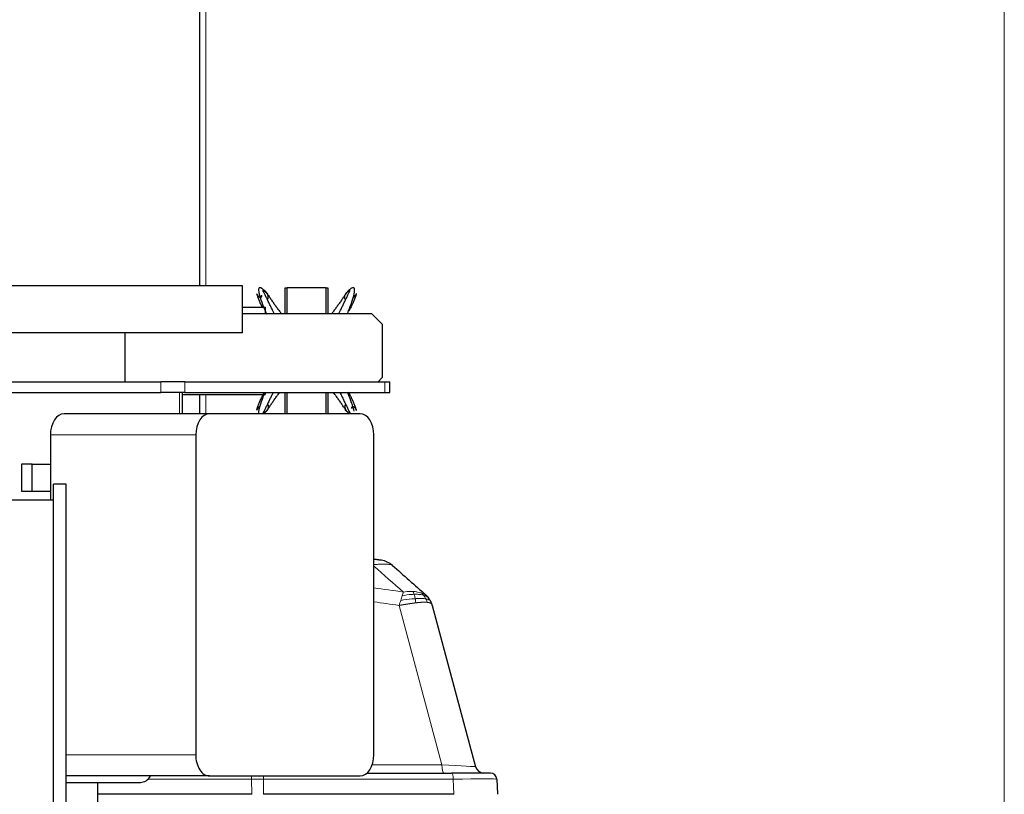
# Model space of a CAD drawing. Header units: inches. Extents: x 0 to 29700, y -16 to 21000.
# Tile 168 of 213: x 15084 to 15545, y 17068 to 17432. Entities that reach past the tile are written whole.
import ezdxf

# ---------------------------------------------------------------- set-up
doc = ezdxf.new("R2010")
doc.units = ezdxf.units.IN
doc.layers.add('1', color=7, linetype='Continuous', true_color=0xffffff)
doc.layers.add('254', color=7, linetype='Continuous', true_color=0xffffff)
doc.styles.add('latin_extended', font='simplex.shx')
doc.dimstyles.get("Standard").update_dxf_attribs({"dimtxt": 0.18, "dimasz": 0.18, "dimexe": 0.18, "dimexo": 0.0625, "dimgap": 0.09, "dimtad": 0, "dimtih": 1, "dimtoh": 1, "dimdec": 4, "dimzin": 0, "dimdsep": 46, "dimtxsty": 'Standard', "dimcen": 0.09, "dimadec": 0, "dimazin": 0, "dimtfac": 1, "dimtdec": 4, "dimtofl": 0, "dimtmove": 0, "dimatfit": 3, "dimfxl": 1, "dimtolj": 1, "dimtzin": 0, "dimarcsym": 0})

# ---------------------------------------------------------------- blocks, each defined once
blk = doc.blocks.new('_U5')
at = {"layer": '254', "color": 3, "linetype": 'Continuous', "lineweight": 13, "transparency": 16777216}
for p, q in [((13481.74, 16609.7), (13481.74, 18033.31)), ((16131.45, 16338.9), (16131.45, 18033.31)), ((13656.74, 17983.31), (15956.45, 17983.31))]:
    blk.add_line(p, q, dxfattribs=at)
at = {"layer": '254', "color": 3, "transparency": 16777216}
for points in [[(13656.74, 18012.48), (13656.74, 17954.15), (13481.74, 17983.31)], [(15956.45, 17954.15), (15956.45, 18012.48), (16131.45, 17983.31)]]:
    blk.add_solid(points, dxfattribs=at)
at = {"layer": 'Defpoints', "color": 0, "transparency": 16777216}
for p in [(16131.45, 17983.31), (13481.74, 16559.7), (16131.45, 16288.9)]:
    blk.add_point(p, dxfattribs=at)
at = {"layer": '254', "color": 2, "lineweight": 13, "transparency": 16777216, "insert": (14498.26, 18245.81), "char_height": 175, "attachment_point": 1, "style": 'latin_extended'}
blk.add_mtext('\\A1;2650', dxfattribs=at)
blk = doc.blocks.new('_U9')
at = {"layer": '254', "color": 3, "linetype": 'Continuous', "lineweight": 13, "transparency": 16777216}
for p, q in [((15408.25, 17603.4), (17216.25, 17603.4)), ((17166.25, 15355.9), (17166.25, 17428.4)), ((14956.25, 15180.9), (17216.25, 15180.9))]:
    blk.add_line(p, q, dxfattribs=at)
at = {"layer": '254', "color": 3, "transparency": 16777216}
for points in [[(17195.42, 17428.4), (17137.09, 17428.4), (17166.25, 17603.4)], [(17137.09, 15355.9), (17195.42, 15355.9), (17166.25, 15180.9)]]:
    blk.add_solid(points, dxfattribs=at)
at = {"layer": 'Defpoints', "color": 0, "transparency": 16777216}
for p in [(15358.25, 17603.4), (17166.25, 17603.4), (14906.25, 15180.9)]:
    blk.add_point(p, dxfattribs=at)
at = {"layer": '254', "color": 2, "lineweight": 13, "transparency": 16777216, "insert": (16903.75, 15903.78), "char_height": 175, "attachment_point": 1, "rotation": 90, "style": 'latin_extended'}
blk.add_mtext('\\A1;2422', dxfattribs=at)

msp = doc.modelspace()

# ---------------------------------------------------------------- linework, layer by layer
at = {"layer": '1', "color": 110, "linetype": 'Continuous', "lineweight": 13}
for p, q in [((15171.052, 17603.4), (15171.052, 17306.888)), ((15545.452, 16923.988), (15545.452, 17603.4)), ((15149.961, 17261.9), (15149.961, 17256.9)), ((15161.188, 17261.9), (15161.188, 17256.9)), ((15254.882, 17261.9), (15254.882, 17256.9)), ((15158.63, 17256.9), (15158.63, 17246.898)), ((15171.052, 17255.888), (15171.052, 17246.888)), ((15166.253, 17236.899), (15098.075, 17236.899)), ((15281.664, 17082.086), (15261.608, 17156.933)), ((15166.253, 17086.899), (15105.554, 17086.899)), ((15249.021, 17082.086), (15281.664, 17082.086)), ((15192.465, 17075.452), (15143.915, 17075.452)), ((15192.517, 17068.295), (15192.465, 17075.452)), ((15286.981, 17075.452), (15198.047, 17075.452)), ((15198.047, 17075.452), (15198.099, 17068.295)), ((15287.357, 17068.295), (15286.981, 17075.452))]:
    msp.add_line(p, q, dxfattribs=at)
at = {"layer": '1', "color": 2, "linetype": 'Continuous', "lineweight": 25}
for p, q in [((15168.252, 17306.895), (15168.252, 17600.6)), ((15188.252, 17306.899), (14938.252, 17306.899)), ((15188.252, 17284.899), (15188.252, 17306.899)), ((15208.252, 17305.9), (15209.212, 17305.9)), ((15208.252, 17293.898), (15208.252, 17305.9)), ((15209.212, 17293.898), (15209.212, 17306.1)), ((15209.212, 17306.1), (15227.212, 17306.1)), ((15227.212, 17306.1), (15227.212, 17293.898)), ((15227.212, 17305.9), (15228.252, 17305.9)), ((15228.252, 17305.9), (15228.252, 17293.898)), ((15188.25, 17293.898), (15248.752, 17293.898)), ((15188.251, 17296.9), (15198.752, 17296.9)), ((15198.752, 17296.9), (15198.752, 17293.898)), ((15248.752, 17293.898), (15253.752, 17288.898)), ((15253.752, 17288.898), (15253.752, 17263.902)), ((15188.252, 17284.899), (14938.252, 17284.899)), ((15133.102, 17261.9), (15133.102, 17284.899)), ((14992.488, 17261.9), (15149.961, 17261.9)), ((15161.188, 17261.9), (15149.961, 17261.9)), ((15161.188, 17261.9), (15254.882, 17261.9)), ((15253.752, 17263.902), (15251.75, 17261.9)), ((15254.882, 17261.9), (15257.221, 17261.9)), ((15257.221, 17256.9), (15257.221, 17261.9)), ((14992.488, 17256.9), (15149.961, 17256.9)), ((15161.188, 17256.9), (15149.961, 17256.9)), ((15160.033, 17255.9), (15198.752, 17255.9)), ((15160.034, 17246.898), (15160.034, 17256.9)), ((15161.188, 17256.9), (15254.882, 17256.9)), ((15168.252, 17246.893), (15168.252, 17255.893)), ((15198.752, 17256.9), (15198.752, 17255.9)), ((15208.252, 17246.899), (15208.252, 17256.9)), ((15209.212, 17246.899), (15209.212, 17256.9)), ((15227.212, 17256.9), (15227.212, 17246.899)), ((15228.252, 17256.9), (15228.252, 17246.899)), ((15254.882, 17256.9), (15257.221, 17256.9)), ((15172.681, 17246.899), (15104.503, 17246.899)), ((15243.388, 17246.899), (15172.681, 17246.899)), ((15098.075, 17236.899), (15098.075, 17206.332)), ((15166.253, 17236.899), (15166.253, 17086.899)), ((15249.816, 17086.899), (15249.816, 17236.899)), ((15089.592, 17223.249), (15084.613, 17223.249)), ((15084.613, 17223.249), (15084.613, 17210.549)), ((15089.592, 17223.249), (15098.076, 17223.249)), ((15089.592, 17210.549), (15089.592, 17223.249)), ((15084.613, 17210.549), (15089.592, 17210.549)), ((15089.592, 17210.549), (15098.076, 17210.549)), ((15105.553, 17213.832), (15099.553, 17213.832)), ((15099.553, 16468.832), (15099.553, 17213.832)), ((15105.553, 16468.832), (15105.553, 17213.832)), ((15099.553, 17206.332), (14791.553, 17206.332)), ((15277.199, 17156.943), (15297.478, 17081.26)), ((15172.681, 17076.899), (15105.554, 17076.899)), ((15172.681, 17076.899), (15243.388, 17076.899)), ((15246.663, 17078.295), (15286.257, 17078.295)), ((15304.426, 17078.295), (15286.257, 17078.295)), ((15105.554, 17073.899), (15140.289, 17073.899)), ((15120.402, 17006.899), (15120.402, 17073.899)), ((15307.422, 17075.452), (15307.797, 17068.295)), ((15192.517, 17068.295), (15120.399, 17068.295)), ((15287.357, 17068.295), (15198.099, 17068.295))]:
    msp.add_line(p, q, dxfattribs=at)
for centre, radius, start, end in [((15251.921, 17168.185), 10, 48.47557, 82.02027), ((15301.342, 17082.295), 4, 195, 270), ((15304.426, 17075.295), 3, 3, 90)]:
    msp.add_arc(centre, radius, start, end, dxfattribs=at)
for centre, major_axis, ratio, start_param, end_param in [((15104.503, 17236.899), (0, 10), 0.6427876, 0, 1.5707963), ((15172.681, 17236.899), (0, 10), 0.6427876, 0, 1.5707963), ((15243.388, 17236.899), (0, 10), 0.6427876, 4.712389, 6.2831853), ((15172.681, 17086.899), (0, 10), 0.6427876, 1.5707963, 3.1415927), ((15243.388, 17086.899), (0, 10), 0.6427876, 3.1415927, 4.712389), ((15140.289, 17081.9), (0, -8.001), 0.7660444, 0, 0.8955993)]:
    msp.add_ellipse(centre, major_axis=major_axis, ratio=ratio, start_param=start_param, end_param=end_param, dxfattribs=at)
at = {"layer": '1', "color": 110, "linetype": 'Continuous', "lineweight": 13}
for centre, major_axis, ratio, start_param, end_param in [((15276.495, 17082.295), (-20.983, 1.035), 0.00224, 3.1423129, 4.4636253), ((15282.63, 17082.295), (0, 4), 0.2419219, 1.6231562, 3.1415927), ((15192.36, 17075.295), (0, 3), 0.0348995, 4.7647489, 5.2766517), ((15197.322, 17075.295), (0, 3), 0.2419219, 4.7647489, 5.2766517), ((15286.257, 17075.295), (0, 3), 0.2419219, 4.7647489, 6.2831853), ((15191.514, 17075.295), (27.001, 0.022), 0.0057899, 1.3264408, 1.5355922), ((15280.393, 17075.295), (27.029, 0.157), 0.0045296, 0.000211, 1.3245207)]:
    msp.add_ellipse(centre, major_axis=major_axis, ratio=ratio, start_param=start_param, end_param=end_param, dxfattribs=at)
at = {"layer": '1', "color": 2, "linetype": 'Continuous', "lineweight": 25}
for points, degree, knots in [([(15196.115, 17301.463), (15195.852, 17301.772), (15195.361, 17302.359), (15194.961, 17302.91), (15194.839, 17303.161), (15194.85, 17303.234), (15194.917, 17303.06), (15194.997, 17302.782), (15195.065, 17302.496), (15195.148, 17302.165), (15195.281, 17301.689), (15195.579, 17300.807), (15196.153, 17299.475), (15196.818, 17298.081), (15197.237, 17297.222), (15197.389, 17296.913)], 3, [0, 0, 0, 0, 0.1322751, 0.2645503, 0.3306878, 0.3968254, 0.462963, 0.4960317, 0.5291005, 0.5621693, 0.5952381, 0.6613757, 0.7936508, 0.9259259, 1, 1, 1, 1]), ([(15199.266, 17303.82), (15198.811, 17304.36), (15198.114, 17305.065), (15197.154, 17305.748), (15196.436, 17306.047), (15195.87, 17305.951), (15195.652, 17305.322), (15195.767, 17304.142), (15196.637, 17300.392), (15198.198, 17296.665), (15199.503, 17293.635)], 3, [0, 0, 0, 0, 0.1052967, 0.166868, 0.2335809, 0.3053556, 0.3825968, 0.4666528, 0.5588216, 1, 1, 1, 1]), ([(15197.351, 17302.065), (15197.333, 17302.087), (15197.21, 17302.228), (15197.099, 17302.295), (15196.969, 17302.113), (15196.904, 17301.701), (15196.875, 17301.444)], 3, [0, 0, 0, 0, 0.0370006, 0.2628933, 0.4797994, 1, 1, 1, 1]), ([(15203.008, 17293.962), (15202.817, 17294.347), (15202.359, 17295.274), (15201.645, 17296.736), (15200.864, 17298.342), (15200.097, 17299.933), (15199.352, 17301.492), (15198.75, 17302.727), (15198.353, 17303.494), (15198.138, 17303.892), (15197.996, 17304.164), (15197.89, 17304.403), (15197.838, 17304.658), (15197.91, 17304.842), (15198.191, 17304.805), (15198.614, 17304.572), (15199.195, 17303.992), (15199.666, 17303.335), (15199.896, 17302.981)], 3, [0, 0, 0, 0, 0.0661406, 0.1595265, 0.2529125, 0.3462984, 0.4396844, 0.5330703, 0.5797633, 0.6031098, 0.6264562, 0.6498027, 0.6731492, 0.7198422, 0.7665351, 0.8132281, 0.9066141, 1, 1, 1, 1]), ([(15199.896, 17302.981), (15199.802, 17303.157), (15199.605, 17303.467), (15199.369, 17303.751), (15199.097, 17304.001), (15198.767, 17304.225), (15198.475, 17304.389), (15198.321, 17304.46), (15198.163, 17304.52), (15198, 17304.565), (15197.865, 17304.592)], 5, [0, 0, 0, 0, 0, 0, 0.3727401, 0.6847556, 0.6847556, 0.6847556, 0.7419062, 1, 1, 1, 1, 1, 1]), ([(15199.89, 17300.37), (15199.982, 17300.483), (15200.081, 17300.641), (15200.157, 17300.812), (15200.21, 17300.992), (15200.262, 17301.285), (15200.288, 17301.589), (15200.267, 17301.958), (15200.186, 17302.319), (15200.056, 17302.663), (15199.944, 17302.891), (15199.896, 17302.981)], 5, [0, 0, 0, 0, 0, 0, 0.2638886, 0.3364025, 0.3364025, 0.3364025, 0.5400548, 0.8151422, 1, 1, 1, 1, 1, 1]), ([(15199.896, 17302.981), (15200.229, 17302.538), (15200.878, 17301.593), (15201.857, 17300.129), (15202.849, 17298.668), (15203.871, 17297.22), (15204.942, 17295.777), (15205.788, 17294.678), (15206.273, 17294.06), (15206.37, 17293.936)], 3, [0, 0, 0, 0, 0.160016, 0.320032, 0.480048, 0.640064, 0.80008, 0.960096, 1, 1, 1, 1]), ([(15236.528, 17302.981), (15236.195, 17302.538), (15235.546, 17301.593), (15234.567, 17300.129), (15233.575, 17298.668), (15232.553, 17297.22), (15231.482, 17295.777), (15230.636, 17294.678), (15230.151, 17294.06), (15230.054, 17293.936)], 3, [0, 0, 0, 0, 0.160016, 0.320032, 0.480048, 0.640064, 0.80008, 0.960096, 1, 1, 1, 1]), ([(15233.416, 17293.962), (15233.607, 17294.347), (15234.065, 17295.274), (15234.779, 17296.736), (15235.56, 17298.342), (15236.327, 17299.933), (15237.072, 17301.492), (15237.674, 17302.727), (15238.071, 17303.494), (15238.286, 17303.892), (15238.428, 17304.164), (15238.534, 17304.403), (15238.586, 17304.658), (15238.514, 17304.842), (15238.233, 17304.805), (15237.81, 17304.572), (15237.229, 17303.992), (15236.758, 17303.335), (15236.528, 17302.981)], 3, [0, 0, 0, 0, 0.0661406, 0.1595265, 0.2529125, 0.3462984, 0.4396844, 0.5330703, 0.5797633, 0.6031098, 0.6264562, 0.6498027, 0.6731492, 0.7198422, 0.7665351, 0.8132281, 0.9066141, 1, 1, 1, 1]), ([(15236.538, 17300.365), (15236.535, 17300.368), (15236.533, 17300.371), (15236.531, 17300.374), (15236.439, 17300.488), (15236.34, 17300.648), (15236.266, 17300.817), (15236.214, 17300.994), (15236.162, 17301.285), (15236.143, 17301.508), (15236.146, 17301.692), (15236.164, 17301.875), (15236.211, 17302.135), (15236.272, 17302.382), (15236.33, 17302.556), (15236.399, 17302.726), (15236.48, 17302.891), (15236.528, 17302.981)], 5, [0, 0, 0, 0, 0, 0, 0.0068692, 0.0068692, 0.0068692, 0.2655639, 0.3379128, 0.3379128, 0.3379128, 0.5411016, 0.6689564, 0.6689564, 0.6689564, 0.8155629, 1, 1, 1, 1, 1, 1]), ([(15236.528, 17302.981), (15236.622, 17303.157), (15236.819, 17303.467), (15237.055, 17303.751), (15237.327, 17304.001), (15237.657, 17304.225), (15237.891, 17304.356), (15237.982, 17304.402), (15238.074, 17304.443), (15238.169, 17304.48), (15238.236, 17304.503)], 5, [0, 0, 0, 0, 0, 0, 0.4262858, 0.7831237, 0.7831237, 0.7831237, 0.8484841, 1, 1, 1, 1, 1, 1]), ([(15237.425, 17293.908), (15238.168, 17295.714), (15239.322, 17298.795), (15240.536, 17302.544), (15240.825, 17304.658), (15240.765, 17305.532), (15240.488, 17305.906), (15240.051, 17306.053), (15239.272, 17305.817), (15238.195, 17305), (15237.505, 17304.254), (15237.158, 17303.82)], 3, [0, 0, 0, 0, 0.2742781, 0.4669523, 0.5584355, 0.6465012, 0.6901848, 0.7339822, 0.8219754, 0.9111592, 1, 1, 1, 1]), ([(15240.309, 17301.463), (15240.572, 17301.772), (15241.063, 17302.359), (15241.463, 17302.91), (15241.585, 17303.161), (15241.574, 17303.234), (15241.507, 17303.06), (15241.427, 17302.782), (15241.359, 17302.496), (15241.276, 17302.165), (15241.143, 17301.689), (15240.846, 17300.807), (15240.272, 17299.475), (15239.492, 17297.841), (15238.753, 17296.336), (15238.278, 17295.379), (15238.078, 17294.975)], 3, [0, 0, 0, 0, 0.1146033, 0.2292067, 0.2865083, 0.34381, 0.4011117, 0.4297625, 0.4584133, 0.4870641, 0.515715, 0.5730166, 0.68762, 0.8022233, 0.9168266, 1, 1, 1, 1]), ([(15196.115, 17250.278), (15195.852, 17249.97), (15195.361, 17249.383), (15194.961, 17248.832), (15194.839, 17248.581), (15194.85, 17248.508), (15194.917, 17248.681), (15194.997, 17248.96), (15195.065, 17249.246), (15195.148, 17249.576), (15195.281, 17250.053), (15195.579, 17250.934), (15196.153, 17252.266), (15196.932, 17253.901), (15197.671, 17255.405), (15198.146, 17256.363), (15198.346, 17256.766)], 3, [0, 0, 0, 0, 0.1146033, 0.2292067, 0.2865083, 0.34381, 0.4011117, 0.4297625, 0.4584133, 0.4870641, 0.515715, 0.5730166, 0.68762, 0.8022233, 0.9168266, 1, 1, 1, 1]), ([(15198.614, 17256.883), (15198.02, 17255.392), (15196.997, 17252.624), (15195.888, 17249.197), (15195.651, 17247.462), (15195.637, 17246.946), (15195.638, 17246.853)], 3, [0, 0, 0, 0, 0.4253625, 0.7876997, 0.9597402, 1, 1, 1, 1]), ([(15202.544, 17256.842), (15202.509, 17256.77), (15202.207, 17256.157), (15201.645, 17255.005), (15200.864, 17253.4), (15200.097, 17251.809), (15199.352, 17250.249), (15198.75, 17249.015), (15198.353, 17248.248), (15198.138, 17247.85), (15197.996, 17247.578), (15197.89, 17247.338), (15197.838, 17247.084), (15197.91, 17246.9), (15198.191, 17246.936), (15198.614, 17247.169), (15199.195, 17247.75), (15199.666, 17248.407), (15199.896, 17248.76)], 3, [0, 0, 0, 0, 0.0130767, 0.1117691, 0.2104614, 0.3091537, 0.407846, 0.5065384, 0.5558845, 0.5805576, 0.6052307, 0.6299038, 0.6545769, 0.703923, 0.7532692, 0.8026153, 0.9013077, 1, 1, 1, 1]), ([(15199.896, 17248.76), (15200.229, 17249.204), (15200.878, 17250.148), (15201.857, 17251.612), (15202.849, 17253.073), (15203.871, 17254.522), (15204.804, 17255.778), (15205.405, 17256.564), (15205.636, 17256.864)], 3, [0, 0, 0, 0, 0.1781698, 0.3563395, 0.5345093, 0.712679, 0.8908488, 1, 1, 1, 1]), ([(15236.528, 17248.76), (15236.195, 17249.204), (15235.546, 17250.148), (15234.567, 17251.612), (15233.575, 17253.073), (15232.553, 17254.522), (15231.62, 17255.778), (15231.02, 17256.564), (15230.788, 17256.864)], 3, [0, 0, 0, 0, 0.1781698, 0.3563395, 0.5345093, 0.712679, 0.8908488, 1, 1, 1, 1]), ([(15233.88, 17256.842), (15233.915, 17256.77), (15234.217, 17256.157), (15234.779, 17255.005), (15235.56, 17253.4), (15236.327, 17251.809), (15237.072, 17250.249), (15237.674, 17249.015), (15238.071, 17248.248), (15238.286, 17247.85), (15238.428, 17247.578), (15238.534, 17247.338), (15238.586, 17247.084), (15238.514, 17246.9), (15238.233, 17246.936), (15237.81, 17247.169), (15237.229, 17247.75), (15236.758, 17248.407), (15236.528, 17248.76)], 3, [0, 0, 0, 0, 0.0130767, 0.1117691, 0.2104614, 0.3091537, 0.407846, 0.5065384, 0.5558845, 0.5805576, 0.6052307, 0.6299038, 0.6545769, 0.703923, 0.7532692, 0.8026153, 0.9013077, 1, 1, 1, 1]), ([(15240.543, 17248.041), (15240.465, 17248.421), (15239.8, 17251.166), (15238.562, 17254.256), (15237.444, 17256.887)], 3, [0, 0, 0, 0, 0.1485776, 1, 1, 1, 1]), ([(15240.309, 17250.278), (15240.572, 17249.97), (15241.063, 17249.383), (15241.463, 17248.832), (15241.585, 17248.581), (15241.574, 17248.508), (15241.507, 17248.681), (15241.427, 17248.96), (15241.359, 17249.246), (15241.276, 17249.576), (15241.143, 17250.053), (15240.846, 17250.934), (15240.272, 17252.266), (15239.492, 17253.901), (15238.712, 17255.489), (15238.195, 17256.532), (15237.952, 17257.02)], 3, [0, 0, 0, 0, 0.112638, 0.225276, 0.281595, 0.3379139, 0.3942329, 0.4223924, 0.4505519, 0.4787114, 0.5068709, 0.5631899, 0.6758279, 0.7884659, 0.9011039, 1, 1, 1, 1]), ([(15199.886, 17251.377), (15199.889, 17251.374), (15199.891, 17251.371), (15199.893, 17251.368), (15199.985, 17251.253), (15200.084, 17251.094), (15200.158, 17250.924), (15200.21, 17250.747), (15200.262, 17250.456), (15200.281, 17250.233), (15200.278, 17250.049), (15200.26, 17249.866), (15200.213, 17249.606), (15200.152, 17249.359), (15200.094, 17249.185), (15200.025, 17249.015), (15199.944, 17248.85), (15199.896, 17248.76)], 5, [0, 0, 0, 0, 0, 0, 0.0068692, 0.0068692, 0.0068692, 0.2655639, 0.3379128, 0.3379128, 0.3379128, 0.5411016, 0.6689564, 0.6689564, 0.6689564, 0.8155629, 1, 1, 1, 1, 1, 1]), ([(15236.534, 17251.372), (15236.442, 17251.259), (15236.343, 17251.101), (15236.267, 17250.929), (15236.214, 17250.75), (15236.162, 17250.456), (15236.136, 17250.152), (15236.157, 17249.783), (15236.238, 17249.423), (15236.368, 17249.079), (15236.48, 17248.85), (15236.528, 17248.76)], 5, [0, 0, 0, 0, 0, 0, 0.2638886, 0.3364025, 0.3364025, 0.3364025, 0.5400548, 0.8151422, 1, 1, 1, 1, 1, 1]), ([(15199.896, 17248.76), (15199.802, 17248.585), (15199.605, 17248.274), (15199.369, 17247.99), (15199.097, 17247.74), (15198.767, 17247.517), (15198.475, 17247.353), (15198.321, 17247.281), (15198.163, 17247.222), (15198, 17247.176), (15197.865, 17247.15)], 5, [0, 0, 0, 0, 0, 0, 0.3727401, 0.6847556, 0.6847556, 0.6847556, 0.7419062, 1, 1, 1, 1, 1, 1]), ([(15236.528, 17248.76), (15236.622, 17248.585), (15236.819, 17248.274), (15237.055, 17247.99), (15237.327, 17247.74), (15237.657, 17247.517), (15237.949, 17247.353), (15238.103, 17247.281), (15238.261, 17247.222), (15238.424, 17247.176), (15238.56, 17247.15)], 5, [0, 0, 0, 0, 0, 0, 0.3727401, 0.6847556, 0.6847556, 0.6847556, 0.7419062, 1, 1, 1, 1, 1, 1]), ([(15239.073, 17249.676), (15239.091, 17249.654), (15239.214, 17249.513), (15239.325, 17249.447), (15239.455, 17249.628), (15239.52, 17250.04), (15239.549, 17250.297)], 3, [0, 0, 0, 0, 0.0370006, 0.2628933, 0.4797994, 1, 1, 1, 1]), ([(15253.309, 17178.088), (15253.307, 17178.088), (15253.3, 17178.089), (15253.269, 17178.094), (15253.245, 17178.097), (15253.18, 17178.106), (15253.139, 17178.112), (15253.039, 17178.126), (15252.981, 17178.134), (15252.895, 17178.146), (15252.878, 17178.148), (15252.841, 17178.154), (15252.785, 17178.161), (15252.724, 17178.17), (15252.596, 17178.188), (15252.41, 17178.214), (15252.193, 17178.244), (15252.048, 17178.264), (15252.018, 17178.269), (15251.958, 17178.277), (15251.928, 17178.281), (15251.835, 17178.294), (15251.772, 17178.303), (15251.579, 17178.33), (15251.445, 17178.349), (15251.167, 17178.387), (15251.024, 17178.407), (15250.729, 17178.448), (15250.577, 17178.469), (15250.382, 17178.497), (15250.343, 17178.502), (15250.264, 17178.513), (15250.224, 17178.519), (15250.104, 17178.535), (15250.024, 17178.546), (15249.908, 17178.562), (15249.873, 17178.567), (15249.837, 17178.572)], 3, [0, 0, 0, 0, 0.075866, 0.075866, 0.1582474, 0.1582474, 0.2406288, 0.2406288, 0.3230102, 0.3230102, 0.3436055, 0.3436055, 0.3642009, 0.4053916, 0.4053916, 0.487773, 0.5701544, 0.5701544, 0.5907498, 0.5907498, 0.6113451, 0.6113451, 0.6525358, 0.6525358, 0.7349172, 0.7349172, 0.8172986, 0.8172986, 0.89968, 0.89968, 0.9202754, 0.9202754, 0.9408707, 0.9408707, 0.9820614, 0.9820614, 1, 1, 1, 1]), ([(15275.507, 17160.397), (15275.411, 17160.525), (15275.311, 17160.65), (15275.051, 17160.96), (15274.888, 17161.142), (15274.542, 17161.498), (15274.361, 17161.672), (15274.169, 17161.841)], 3, [0, 0, 0, 0, 0.25, 0.25, 0.625, 0.625, 1, 1, 1, 1]), ([(15276.507, 17158.779), (15276.472, 17158.851), (15276.436, 17158.922), (15276.289, 17159.203), (15276.171, 17159.41), (15275.921, 17159.814), (15275.789, 17160.012), (15275.603, 17160.27), (15275.556, 17160.334), (15275.507, 17160.397)], 3, [0, 0, 0, 0, 0.125, 0.125, 0.5, 0.5, 0.875, 0.875, 1, 1, 1, 1]), ([(15277.199, 17156.943), (15277.133, 17157.189), (15277.059, 17157.428), (15276.895, 17157.894), (15276.806, 17158.121), (15276.645, 17158.491), (15276.578, 17158.636), (15276.507, 17158.779)], 3, [0, 0, 0, 0, 0.375, 0.375, 0.75, 0.75, 1, 1, 1, 1])]:
    msp.add_open_spline(points, degree=degree, knots=knots, dxfattribs=at)
at = {"layer": '1', "color": 110, "linetype": 'Continuous', "lineweight": 13}
for points in [[(15263.622, 17163.219), (15259.016, 17167.281), (15254.414, 17171.339), (15249.816, 17175.393)], [(15249.82, 17165.165), (15254.422, 17164.529), (15259.023, 17163.88), (15263.622, 17163.219)], [(15261.608, 17156.933), (15257.68, 17157.494), (15253.75, 17158.045), (15249.82, 17158.587)]]:
    msp.add_open_spline(points, degree=3, dxfattribs=at)
for points, knots in [([(15258.55, 17175.672), (15258.502, 17175.715), (15258.443, 17175.756), (15258.304, 17175.834), (15258.224, 17175.87), (15257.953, 17175.974), (15257.732, 17176.035), (15257.434, 17176.093), (15257.401, 17176.1), (15257.332, 17176.112), (15257.297, 17176.118), (15257.19, 17176.136), (15257.116, 17176.147), (15256.888, 17176.179), (15256.564, 17176.216), (15256.203, 17176.244), (15255.918, 17176.261), (15255.771, 17176.269), (15255.62, 17176.276), (15255.518, 17176.28), (15255.466, 17176.281), (15254.997, 17176.297), (15254.548, 17176.3), (15253.832, 17176.292), (15253.586, 17176.287), (15253.206, 17176.276), (15253.077, 17176.272), (15252.816, 17176.263), (15252.684, 17176.257), (15252.017, 17176.228), (15251.463, 17176.196), (15250.55, 17176.132), (15250.204, 17176.106), (15249.851, 17176.077)], [0, 0, 0, 0, 0.0658566, 0.0658566, 0.1317133, 0.1317133, 0.2634265, 0.2634265, 0.2798907, 0.2798907, 0.2963548, 0.2963548, 0.3292832, 0.3292832, 0.3951398, 0.4609964, 0.4609964, 0.4939247, 0.5103889, 0.5103889, 0.526853, 0.526853, 0.6585663, 0.6585663, 0.7244229, 0.7244229, 0.7573512, 0.7573512, 0.7902796, 0.7902796, 0.9219928, 0.9219928, 1, 1, 1, 1]), ([(15268.229, 17163.48), (15267.859, 17163.506), (15267.481, 17163.521), (15265.951, 17163.537), (15264.763, 17163.443), (15263.622, 17163.219)], [0, 0, 0, 0, 0.25, 0.25, 1, 1, 1, 1]), ([(15272.107, 17162.784), (15271.977, 17162.825), (15271.842, 17162.864), (15271.283, 17163.018), (15270.823, 17163.125), (15269.842, 17163.306), (15269.321, 17163.38), (15268.597, 17163.452), (15268.414, 17163.467), (15268.229, 17163.48)], [0, 0, 0, 0, 0.125, 0.125, 0.5, 0.5, 0.875, 0.875, 1, 1, 1, 1]), ([(15268.678, 17162.158), (15268.63, 17162.308), (15268.582, 17162.449), (15268.468, 17162.778), (15268.404, 17162.952), (15268.297, 17163.252), (15268.255, 17163.378), (15268.229, 17163.48)], [0, 0, 0, 0, 0.25, 0.25, 0.625, 0.625, 1, 1, 1, 1]), ([(15261.608, 17156.933), (15261.752, 17157.329), (15261.889, 17157.725), (15262.15, 17158.506), (15262.274, 17158.893), (15262.391, 17159.271)], [0, 0, 0, 0, 0.5, 0.5, 1, 1, 1, 1]), ([(15262.391, 17159.271), (15262.517, 17159.647), (15262.636, 17160.015), (15262.86, 17160.73), (15262.965, 17161.078), (15263.063, 17161.412)], [0, 0, 0, 0, 0.5, 0.5, 1, 1, 1, 1]), ([(15269.205, 17160.095), (15268.695, 17160.059), (15268.165, 17160.014), (15265.983, 17159.797), (15264.204, 17159.557), (15262.391, 17159.271)], [0, 0, 0, 0, 0.25, 0.25, 1, 1, 1, 1]), ([(15263.063, 17161.412), (15263.17, 17161.742), (15263.27, 17162.06), (15263.456, 17162.664), (15263.542, 17162.95), (15263.622, 17163.219)], [0, 0, 0, 0, 0.5, 0.5, 1, 1, 1, 1]), ([(15268.678, 17162.158), (15268.246, 17162.144), (15267.802, 17162.119), (15265.983, 17161.968), (15264.528, 17161.743), (15263.063, 17161.412)], [0, 0, 0, 0, 0.25, 0.25, 1, 1, 1, 1]), ([(15273.089, 17161.752), (15272.943, 17161.791), (15272.792, 17161.827), (15272.166, 17161.963), (15271.65, 17162.041), (15270.539, 17162.145), (15269.943, 17162.17), (15269.106, 17162.168), (15268.894, 17162.164), (15268.678, 17162.158)], [0, 0, 0, 0, 0.125, 0.125, 0.5, 0.5, 0.875, 0.875, 1, 1, 1, 1]), ([(15269.205, 17160.095), (15269.188, 17160.186), (15269.17, 17160.277), (15269.095, 17160.64), (15269.032, 17160.913), (15268.896, 17161.438), (15268.824, 17161.69), (15268.726, 17162.006), (15268.702, 17162.083), (15268.678, 17162.158)], [0, 0, 0, 0, 0.125, 0.125, 0.5, 0.5, 0.875, 0.875, 1, 1, 1, 1]), ([(15274.205, 17160.01), (15274.05, 17160.037), (15273.888, 17160.06), (15273.21, 17160.143), (15272.638, 17160.178), (15271.378, 17160.197), (15270.69, 17160.181), (15269.71, 17160.128), (15269.46, 17160.113), (15269.205, 17160.095)], [0, 0, 0, 0, 0.125, 0.125, 0.5, 0.5, 0.875, 0.875, 1, 1, 1, 1]), ([(15269.435, 17158.134), (15269.428, 17158.334), (15269.414, 17158.558), (15269.368, 17159.037), (15269.337, 17159.293), (15269.27, 17159.733), (15269.239, 17159.914), (15269.205, 17160.095)], [0, 0, 0, 0, 0.375, 0.375, 0.75, 0.75, 1, 1, 1, 1]), ([(15273.089, 17161.752), (15272.991, 17161.876), (15272.894, 17161.992), (15272.66, 17162.257), (15272.526, 17162.394), (15272.289, 17162.623), (15272.187, 17162.715), (15272.107, 17162.784)], [0, 0, 0, 0, 0.25, 0.25, 0.625, 0.625, 1, 1, 1, 1]), ([(15274.169, 17161.841), (15273.956, 17162.03), (15273.491, 17162.286), (15272.61, 17162.621), (15272.368, 17162.704), (15272.107, 17162.784)], [0, 0, 0, 0, 0.75, 0.75, 1, 1, 1, 1]), ([(15275.507, 17160.397), (15275.187, 17160.82), (15274.646, 17161.195), (15273.653, 17161.585), (15273.382, 17161.674), (15273.089, 17161.752)], [0, 0, 0, 0, 0.75, 0.75, 1, 1, 1, 1]), ([(15274.205, 17160.01), (15274.165, 17160.087), (15274.124, 17160.165), (15273.955, 17160.475), (15273.819, 17160.706), (15273.534, 17161.151), (15273.385, 17161.363), (15273.188, 17161.626), (15273.138, 17161.69), (15273.089, 17161.752)], [0, 0, 0, 0, 0.125, 0.125, 0.5, 0.5, 0.875, 0.875, 1, 1, 1, 1]), ([(15276.507, 17158.779), (15276.284, 17159.231), (15275.802, 17159.578), (15274.797, 17159.89), (15274.515, 17159.956), (15274.205, 17160.01)], [0, 0, 0, 0, 0.75, 0.75, 1, 1, 1, 1]), ([(15274.918, 17158.359), (15274.859, 17158.522), (15274.79, 17158.708), (15274.628, 17159.11), (15274.536, 17159.327), (15274.361, 17159.702), (15274.285, 17159.855), (15274.205, 17160.01)], [0, 0, 0, 0, 0.375, 0.375, 0.75, 0.75, 1, 1, 1, 1]), ([(15269.435, 17158.134), (15269.421, 17158.132), (15269.393, 17158.129), (15269.351, 17158.123), (15269.308, 17158.118), (15269.264, 17158.113), (15269.219, 17158.107), (15269.174, 17158.101), (15269.128, 17158.095), (15269.082, 17158.089), (15269.034, 17158.083), (15268.986, 17158.077), (15268.937, 17158.07), (15268.887, 17158.064), (15268.837, 17158.057), (15268.786, 17158.05), (15268.734, 17158.043), (15268.681, 17158.036), (15268.627, 17158.029), (15268.573, 17158.022), (15268.518, 17158.014), (15268.462, 17158.006), (15268.406, 17157.999), (15268.348, 17157.991), (15268.29, 17157.982), (15268.231, 17157.974), (15268.171, 17157.966), (15268.11, 17157.957), (15268.049, 17157.949), (15267.986, 17157.94), (15267.923, 17157.931), (15267.859, 17157.921), (15267.794, 17157.912), (15267.728, 17157.903), (15267.662, 17157.893), (15267.595, 17157.883), (15267.526, 17157.873), (15267.457, 17157.863), (15267.387, 17157.853), (15267.316, 17157.842), (15267.245, 17157.832), (15267.172, 17157.821), (15267.099, 17157.81), (15267.024, 17157.799), (15266.949, 17157.788), (15266.873, 17157.776), (15266.796, 17157.765), (15266.718, 17157.753), (15266.639, 17157.741), (15266.56, 17157.729), (15266.479, 17157.717), (15266.398, 17157.704), (15266.315, 17157.692), (15266.232, 17157.679), (15266.147, 17157.666), (15266.062, 17157.653), (15265.976, 17157.639), (15265.889, 17157.626), (15265.801, 17157.612), (15265.712, 17157.598), (15265.622, 17157.584), (15265.531, 17157.57), (15265.439, 17157.555), (15265.347, 17157.541), (15265.253, 17157.526), (15265.158, 17157.511), (15265.062, 17157.496), (15264.966, 17157.481), (15264.868, 17157.465), (15264.77, 17157.449), (15264.67, 17157.433), (15264.57, 17157.417), (15264.468, 17157.401), (15264.366, 17157.385), (15264.262, 17157.368), (15264.158, 17157.351), (15264.052, 17157.334), (15263.946, 17157.317), (15263.838, 17157.299), (15263.73, 17157.282), (15263.621, 17157.264), (15263.51, 17157.246), (15263.399, 17157.228), (15263.286, 17157.209), (15263.173, 17157.191), (15263.059, 17157.172), (15262.943, 17157.153), (15262.827, 17157.134), (15262.709, 17157.115), (15262.591, 17157.095), (15262.472, 17157.076), (15262.351, 17157.056), (15262.23, 17157.036), (15262.108, 17157.015), (15261.984, 17156.995), (15261.86, 17156.974), (15261.734, 17156.954), (15261.65, 17156.94), (15261.608, 17156.933)], [0, 0, 0, 0, 0.0060657, 0.012223, 0.0184718, 0.0248123, 0.0312443, 0.0377679, 0.0443831, 0.0510899, 0.0578883, 0.0647782, 0.0717598, 0.0788329, 0.0859977, 0.093254, 0.1006019, 0.1080414, 0.1155725, 0.1231952, 0.1309095, 0.1387154, 0.1466129, 0.1546019, 0.1626826, 0.1708549, 0.1791188, 0.1874742, 0.1959213, 0.20446, 0.2130903, 0.2218121, 0.2306256, 0.2395307, 0.2485274, 0.2576156, 0.2667955, 0.276067, 0.2854301, 0.2948848, 0.3044311, 0.314069, 0.3237985, 0.3336196, 0.3435324, 0.3535367, 0.3636326, 0.3738202, 0.3840993, 0.3944701, 0.4049324, 0.4154864, 0.426132, 0.4368691, 0.4476979, 0.4586183, 0.4696303, 0.480734, 0.4919292, 0.503216, 0.5145945, 0.5260645, 0.5376262, 0.5492795, 0.5610244, 0.5728609, 0.584789, 0.5968087, 0.60892, 0.621123, 0.6334175, 0.6458037, 0.6582815, 0.6708509, 0.6835119, 0.6962645, 0.7091087, 0.7220445, 0.735072, 0.748191, 0.7614017, 0.774704, 0.7880979, 0.8015834, 0.8151605, 0.8288293, 0.8425896, 0.8564416, 0.8703852, 0.8844204, 0.8985472, 0.9127656, 0.9270756, 0.9414773, 0.9559705, 0.9705554, 0.9852319, 1, 1, 1, 1]), ([(15274.918, 17158.359), (15274.907, 17158.361), (15274.885, 17158.363), (15274.852, 17158.367), (15274.819, 17158.371), (15274.785, 17158.375), (15274.752, 17158.379), (15274.717, 17158.382), (15274.683, 17158.386), (15274.648, 17158.389), (15274.613, 17158.392), (15274.578, 17158.395), (15274.542, 17158.399), (15274.506, 17158.401), (15274.47, 17158.404), (15274.433, 17158.407), (15274.396, 17158.41), (15274.359, 17158.412), (15274.321, 17158.414), (15274.283, 17158.417), (15274.245, 17158.419), (15274.206, 17158.421), (15274.167, 17158.423), (15274.128, 17158.425), (15274.088, 17158.426), (15274.048, 17158.428), (15274.008, 17158.429), (15273.967, 17158.431), (15273.926, 17158.432), (15273.885, 17158.433), (15273.843, 17158.434), (15273.801, 17158.435), (15273.759, 17158.436), (15273.716, 17158.436), (15273.673, 17158.437), (15273.629, 17158.437), (15273.586, 17158.438), (15273.541, 17158.438), (15273.497, 17158.438), (15273.452, 17158.438), (15273.407, 17158.438), (15273.361, 17158.437), (15273.315, 17158.437), (15273.269, 17158.436), (15273.222, 17158.436), (15273.175, 17158.435), (15273.128, 17158.434), (15273.08, 17158.433), (15273.032, 17158.432), (15272.984, 17158.431), (15272.935, 17158.429), (15272.885, 17158.428), (15272.836, 17158.426), (15272.786, 17158.424), (15272.736, 17158.423), (15272.685, 17158.421), (15272.634, 17158.419), (15272.582, 17158.416), (15272.53, 17158.414), (15272.478, 17158.411), (15272.426, 17158.409), (15272.373, 17158.406), (15272.319, 17158.403), (15272.265, 17158.4), (15272.211, 17158.397), (15272.157, 17158.394), (15272.102, 17158.391), (15272.047, 17158.387), (15271.991, 17158.384), (15271.935, 17158.38), (15271.878, 17158.376), (15271.821, 17158.372), (15271.764, 17158.368), (15271.706, 17158.364), (15271.648, 17158.359), (15271.59, 17158.355), (15271.531, 17158.35), (15271.472, 17158.345), (15271.412, 17158.34), (15271.352, 17158.335), (15271.292, 17158.33), (15271.231, 17158.325), (15271.17, 17158.32), (15271.108, 17158.314), (15271.046, 17158.309), (15270.984, 17158.303), (15270.921, 17158.297), (15270.857, 17158.291), (15270.794, 17158.285), (15270.73, 17158.278), (15270.665, 17158.272), (15270.6, 17158.265), (15270.535, 17158.259), (15270.469, 17158.252), (15270.403, 17158.245), (15270.337, 17158.238), (15270.27, 17158.231), (15270.203, 17158.223), (15270.135, 17158.216), (15270.067, 17158.208), (15269.998, 17158.2), (15269.929, 17158.193), (15269.86, 17158.185), (15269.79, 17158.176), (15269.72, 17158.168), (15269.649, 17158.16), (15269.578, 17158.151), (15269.507, 17158.143), (15269.459, 17158.137), (15269.435, 17158.134)], [0, 0, 0, 0, 0.0082024, 0.0164263, 0.0246716, 0.0329384, 0.0412265, 0.0495362, 0.0578672, 0.0662198, 0.0745938, 0.0829892, 0.0914062, 0.0998446, 0.1083045, 0.1167859, 0.1252887, 0.1338131, 0.1423589, 0.1509263, 0.1595151, 0.1681255, 0.1767574, 0.1854108, 0.1940858, 0.2027822, 0.2115002, 0.2202398, 0.2290008, 0.2377835, 0.2465876, 0.2554134, 0.2642606, 0.2731295, 0.2820199, 0.2909319, 0.2998654, 0.3088206, 0.3177973, 0.3267956, 0.3358154, 0.3448569, 0.35392, 0.3630047, 0.3721109, 0.3812388, 0.3903883, 0.3995594, 0.4087522, 0.4179665, 0.4272025, 0.4364601, 0.4457393, 0.4550402, 0.4643627, 0.4737069, 0.4830727, 0.4924601, 0.5018692, 0.5113, 0.5207524, 0.5302265, 0.5397222, 0.5492397, 0.5587788, 0.5683395, 0.577922, 0.5875261, 0.5971519, 0.6067994, 0.6164686, 0.6261595, 0.6358721, 0.6456064, 0.6553624, 0.6651401, 0.6749395, 0.6847606, 0.6946034, 0.704468, 0.7143542, 0.7242622, 0.734192, 0.7441434, 0.7541166, 0.7641115, 0.7741282, 0.7841666, 0.7942268, 0.8043087, 0.8144123, 0.8245377, 0.8346848, 0.8448538, 0.8550444, 0.8652568, 0.875491, 0.885747, 0.8960247, 0.9063242, 0.9166455, 0.9269886, 0.9373534, 0.9477401, 0.9581485, 0.9685787, 0.9790306, 0.9895044, 1, 1, 1, 1]), ([(15277.199, 17156.943), (15277.197, 17156.949), (15277.194, 17156.961), (15277.188, 17156.98), (15277.183, 17156.998), (15277.177, 17157.017), (15277.171, 17157.035), (15277.165, 17157.053), (15277.159, 17157.071), (15277.152, 17157.089), (15277.146, 17157.107), (15277.139, 17157.125), (15277.132, 17157.142), (15277.124, 17157.16), (15277.117, 17157.177), (15277.109, 17157.194), (15277.101, 17157.211), (15277.093, 17157.229), (15277.084, 17157.245), (15277.076, 17157.262), (15277.067, 17157.279), (15277.058, 17157.296), (15277.048, 17157.312), (15277.039, 17157.329), (15277.029, 17157.345), (15277.019, 17157.361), (15277.009, 17157.377), (15276.999, 17157.393), (15276.988, 17157.409), (15276.977, 17157.425), (15276.966, 17157.44), (15276.955, 17157.456), (15276.943, 17157.471), (15276.931, 17157.487), (15276.919, 17157.502), (15276.907, 17157.517), (15276.895, 17157.532), (15276.882, 17157.547), (15276.869, 17157.561), (15276.856, 17157.576), (15276.843, 17157.59), (15276.829, 17157.605), (15276.815, 17157.619), (15276.801, 17157.633), (15276.787, 17157.647), (15276.772, 17157.661), (15276.757, 17157.675), (15276.742, 17157.689), (15276.727, 17157.702), (15276.711, 17157.716), (15276.695, 17157.729), (15276.679, 17157.742), (15276.663, 17157.755), (15276.646, 17157.768), (15276.629, 17157.781), (15276.612, 17157.794), (15276.595, 17157.807), (15276.577, 17157.819), (15276.56, 17157.832), (15276.542, 17157.844), (15276.523, 17157.856), (15276.505, 17157.868), (15276.486, 17157.88), (15276.467, 17157.892), (15276.447, 17157.903), (15276.427, 17157.915), (15276.408, 17157.926), (15276.387, 17157.938), (15276.367, 17157.949), (15276.346, 17157.96), (15276.325, 17157.971), (15276.304, 17157.982), (15276.282, 17157.993), (15276.261, 17158.003), (15276.239, 17158.014), (15276.216, 17158.024), (15276.194, 17158.034), (15276.171, 17158.044), (15276.148, 17158.054), (15276.124, 17158.064), (15276.101, 17158.074), (15276.077, 17158.083), (15276.052, 17158.093), (15276.028, 17158.102), (15276.003, 17158.112), (15275.978, 17158.121), (15275.953, 17158.13), (15275.927, 17158.138), (15275.901, 17158.147), (15275.875, 17158.156), (15275.848, 17158.164), (15275.822, 17158.173), (15275.795, 17158.181), (15275.767, 17158.189), (15275.74, 17158.197), (15275.712, 17158.205), (15275.683, 17158.213), (15275.655, 17158.22), (15275.626, 17158.228), (15275.597, 17158.235), (15275.568, 17158.242), (15275.538, 17158.249), (15275.508, 17158.256), (15275.478, 17158.263), (15275.447, 17158.27), (15275.416, 17158.276), (15275.385, 17158.283), (15275.354, 17158.289), (15275.322, 17158.295), (15275.29, 17158.301), (15275.258, 17158.307), (15275.225, 17158.313), (15275.192, 17158.319), (15275.159, 17158.324), (15275.125, 17158.33), (15275.091, 17158.335), (15275.057, 17158.34), (15275.023, 17158.345), (15274.988, 17158.35), (15274.953, 17158.355), (15274.929, 17158.358), (15274.918, 17158.359)], [0, 0, 0, 0, 0.007775, 0.0155603, 0.0233558, 0.0311618, 0.038978, 0.0468046, 0.0546416, 0.0624889, 0.0703466, 0.0782147, 0.0860931, 0.093982, 0.1018813, 0.109791, 0.1177112, 0.1256417, 0.1335828, 0.1415343, 0.1494962, 0.1574687, 0.1654516, 0.173445, 0.1814489, 0.1894634, 0.1974883, 0.2055238, 0.2135699, 0.2216264, 0.2296936, 0.2377713, 0.2458596, 0.2539585, 0.2620679, 0.270188, 0.2783187, 0.28646, 0.2946119, 0.3027745, 0.3109477, 0.3191316, 0.3273261, 0.3355314, 0.3437472, 0.3519738, 0.3602111, 0.3684591, 0.3767178, 0.3849872, 0.3932673, 0.4015582, 0.4098598, 0.4181722, 0.4264954, 0.4348293, 0.443174, 0.4515295, 0.4598958, 0.4682728, 0.4766607, 0.4850594, 0.493469, 0.5018893, 0.5103206, 0.5187626, 0.5272155, 0.5356793, 0.544154, 0.5526395, 0.561136, 0.5696433, 0.5781615, 0.5866906, 0.5952307, 0.6037817, 0.6123436, 0.6209165, 0.6295003, 0.638095, 0.6467007, 0.6553174, 0.6639451, 0.6725838, 0.6812334, 0.6898941, 0.6985657, 0.7072484, 0.7159421, 0.7246468, 0.7333625, 0.7420893, 0.7508272, 0.759576, 0.768336, 0.777107, 0.7858891, 0.7946823, 0.8034866, 0.812302, 0.8211284, 0.829966, 0.8388147, 0.8476746, 0.8565455, 0.8654276, 0.8743209, 0.8832252, 0.8921408, 0.9010675, 0.9100054, 0.9189544, 0.9279147, 0.9368861, 0.9458688, 0.9548626, 0.9638676, 0.9728839, 0.9819114, 0.9909501, 1, 1, 1, 1])]:
    msp.add_open_spline(points, degree=3, knots=knots, dxfattribs=at)
at = {"layer": '1', "color": 2, "linetype": 'Continuous', "lineweight": 25}
msp.add_open_spline([(15258.55, 17175.672), (15263.751, 17171.066), (15268.957, 17166.456), (15274.169, 17161.841)], degree=3, dxfattribs=at)

# ---------------------------------------------------------------- dimensions: what is measured, and where the dimension line sits
at = {"layer": '254', "color": 2, "linetype": 'Continuous', "lineweight": 13}
dim = msp.add_linear_dim(base=(16131.452, 17983.314), p1=(13481.743, 16559.703), p2=(16131.452, 16288.9), dimstyle='Standard', override={"dimscale": 50, "dimtxt": 3.5, "dimasz": 3.5, "dimexe": 1, "dimexo": 1, "dimgap": 1.75, "dimtad": 1, "dimtih": 1, "dimtoh": 0, "dimdec": 0, "dimlfac": 1, "dimzin": 8, "dimdsep": 46, "dimlunit": 2, "dimtxsty": 'latin_extended', "dimsah": 1, "dimse1": 0, "dimse2": 0, "dimsd1": 0, "dimsd2": 0, "dimclrd": 3, "dimclre": 3, "dimclrt": 2, "dimtol": 0, "dimtm": -0.1, "dimtfac": 0.714286, "dimtdec": 3, "dimtofl": 1, "dimtmove": 0, "dimtzin": 8, "dimlwd": 13, "dimlwe": 13}, dxfattribs=at)
dim.commit()
dim.dimension.update_dxf_attribs({"geometry": '_U5', "text_midpoint": (14806.598, 17983.314), "dimtype": 160})
dim = msp.add_linear_dim(base=(17166.252345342, 17603.40004137), p1=(14906.252345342, 15180.90004167), p2=(15358.252356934, 17603.40004137), angle=90, dimstyle='Standard', override={"dimscale": 50, "dimtxt": 3.5, "dimasz": 3.5, "dimexe": 1, "dimexo": 1, "dimgap": 1.75, "dimtad": 1, "dimtih": 0, "dimtoh": 0, "dimdec": 0, "dimlfac": 1, "dimzin": 8, "dimdsep": 46, "dimlunit": 2, "dimtxsty": 'latin_extended', "dimsah": 1, "dimse1": 0, "dimse2": 0, "dimsd1": 0, "dimsd2": 0, "dimclrd": 3, "dimclre": 3, "dimclrt": 2, "dimtol": 0, "dimtm": -0.1, "dimtfac": 0.714286, "dimtdec": 3, "dimtofl": 1, "dimtmove": 0, "dimtzin": 8, "dimlwd": 13, "dimlwe": 13}, dxfattribs=at)
dim.commit()
dim.dimension.update_dxf_attribs({"geometry": '_U9', "text_midpoint": (17166.252345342, 16212.115956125), "dimtype": 160})

doc.saveas('drawing.dxf')
